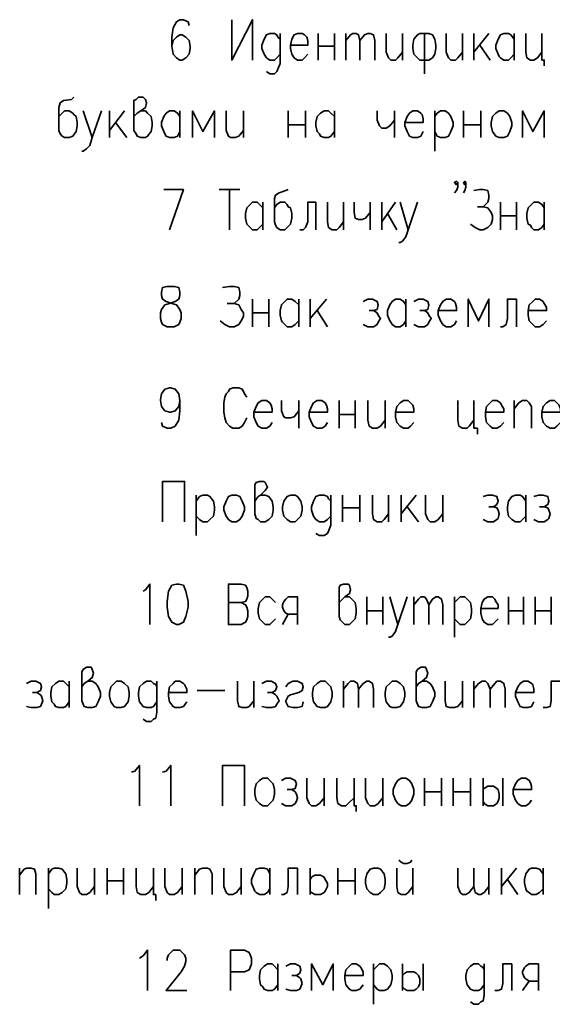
# Model space of a CAD drawing. Extents: x -832 to 0, y 8 to 595.
# Tile 6 of 20: x -187 to -148, y 162 to 234. Entities that reach past the tile are written whole.
import ezdxf

# ---------------------------------------------------------------- set-up
doc = ezdxf.new("R2010")
doc.units = 0
doc.layers.get('0').update_dxf_attribs({"lineweight": 25})

msp = doc.modelspace()

# ---------------------------------------------------------------- linework, layer by layer
at = {"color": 7, "lineweight": 35, "flags": 128}
for points in [[(-174.583, 233.511), (-174.667, 233.765), (-175.006, 233.934), (-175.26, 233.934), (-175.514, 233.765), (-175.768, 233.341), (-175.853, 232.664), (-175.853, 231.987), (-175.768, 231.394), (-175.514, 231.14), (-175.26, 230.971), (-175.091, 230.971), (-174.837, 231.14), (-174.583, 231.394), (-174.498, 231.817), (-174.498, 231.987), (-174.583, 232.41), (-174.837, 232.664), (-175.091, 232.833), (-175.26, 232.833), (-175.514, 232.664), (-175.768, 232.41), (-175.853, 231.987)], [(-171.45, 233.934), (-171.45, 230.971), (-169.926, 233.934), (-169.926, 230.971)], [(-167.894, 232.495), (-168.063, 232.664), (-168.148, 232.833), (-168.317, 232.918), (-168.656, 232.918), (-168.91, 232.833), (-169.079, 232.495), (-169.249, 232.071), (-169.249, 231.817), (-169.079, 231.394), (-168.91, 231.14), (-168.656, 230.971), (-168.317, 230.971), (-168.148, 231.14), (-167.894, 231.394)], [(-167.894, 232.918), (-167.894, 230.717), (-168.063, 230.293), (-168.148, 230.124), (-168.317, 229.955), (-168.656, 229.955), (-168.91, 230.124)], [(-167.132, 232.071), (-165.862, 232.071), (-165.862, 232.41), (-165.947, 232.664), (-166.116, 232.833), (-166.285, 232.918), (-166.624, 232.918), (-166.878, 232.833), (-167.047, 232.495), (-167.132, 232.071), (-167.132, 231.817), (-167.047, 231.394), (-166.878, 231.14), (-166.624, 230.971), (-166.285, 230.971), (-166.116, 231.14), (-165.862, 231.394)], [(-165.1, 232.918), (-165.1, 230.971)], [(-163.915, 232.918), (-163.915, 230.971)], [(-163.068, 232.918), (-163.068, 230.971)], [(-163.068, 232.41), (-162.729, 232.833), (-162.56, 232.918), (-162.306, 232.918), (-162.137, 232.833), (-162.052, 232.41), (-162.052, 230.971)], [(-162.052, 232.41), (-161.713, 232.833), (-161.459, 232.918), (-161.29, 232.918), (-161.036, 232.833), (-160.951, 232.41), (-160.951, 230.971)], [(-160.105, 232.918), (-160.105, 231.563), (-159.935, 231.14), (-159.766, 230.971), (-159.427, 230.971), (-159.258, 231.14), (-158.919, 231.563)], [(-158.919, 232.918), (-158.919, 230.971)], [(-156.972, 232.918), (-157.649, 232.918), (-157.819, 232.833), (-158.073, 232.495), (-158.157, 232.071), (-158.157, 231.817), (-158.073, 231.394), (-157.819, 231.14), (-157.649, 230.971), (-156.972, 230.971), (-156.718, 231.14), (-156.549, 231.394), (-156.464, 231.817), (-156.464, 232.071), (-156.549, 232.495), (-156.718, 232.833), (-156.972, 232.918)], [(-157.311, 232.918), (-157.311, 229.955)], [(-155.702, 232.918), (-155.702, 231.563), (-155.533, 231.14), (-155.363, 230.971), (-155.025, 230.971), (-154.855, 231.14), (-154.517, 231.563)], [(-154.517, 232.918), (-154.517, 230.971)], [(-153.67, 232.918), (-153.67, 230.971)], [(-152.569, 232.918), (-153.67, 231.563)], [(-150.707, 231.394), (-150.961, 231.14), (-151.13, 230.971), (-151.469, 230.971), (-151.723, 231.14), (-151.807, 231.225), (-151.892, 231.394), (-152.061, 231.817), (-152.061, 232.071), (-151.892, 232.495), (-151.723, 232.833), (-151.469, 232.918), (-151.13, 232.918), (-150.961, 232.833), (-150.707, 232.495)], [(-150.707, 232.918), (-150.707, 230.971)], [(-149.86, 232.918), (-149.86, 231.563), (-149.775, 231.14), (-149.521, 230.971), (-149.267, 230.971), (-149.013, 231.14), (-148.675, 231.563)], [(-148.675, 232.918), (-148.675, 230.971), (-148.505, 230.971), (-148.505, 230.547)], [(-165.1, 231.987), (-163.915, 231.987)], [(-153.247, 232.071), (-152.485, 230.971)], [(-183.049, 228.261), (-183.219, 228.092), (-183.811, 228.007), (-184.065, 227.838), (-184.15, 227.499), (-184.15, 225.806), (-184.065, 225.552), (-183.896, 225.383), (-183.727, 225.298), (-183.388, 225.298), (-183.134, 225.383), (-182.88, 225.721), (-182.795, 226.145), (-182.795, 226.399), (-182.88, 226.822), (-183.049, 226.991), (-183.134, 227.076), (-183.388, 227.245), (-183.727, 227.245), (-183.896, 227.076), (-184.15, 226.822)], [(-178.647, 226.822), (-178.393, 227.076), (-178.139, 227.245), (-177.8, 227.499), (-177.715, 227.838), (-177.8, 228.092), (-177.969, 228.261), (-178.308, 228.261), (-178.477, 228.092), (-178.647, 228.007), (-178.647, 225.806), (-178.477, 225.552), (-178.393, 225.383), (-178.139, 225.298), (-177.8, 225.298), (-177.631, 225.383), (-177.377, 225.721), (-177.292, 226.145), (-177.292, 226.399), (-177.377, 226.822), (-177.631, 227.076), (-177.8, 227.245), (-178.139, 227.245)], [(-182.372, 227.245), (-181.695, 225.298), (-181.017, 227.245)], [(-180.425, 227.245), (-180.425, 225.298)], [(-179.324, 227.245), (-180.425, 225.806)], [(-175.26, 225.721), (-175.429, 225.383), (-175.683, 225.298), (-176.022, 225.298), (-176.276, 225.383), (-176.361, 225.552), (-176.445, 225.721), (-176.615, 226.145), (-176.615, 226.399), (-176.445, 226.822), (-176.276, 227.076), (-176.022, 227.245), (-175.683, 227.245), (-175.429, 227.076), (-175.26, 226.822)], [(-175.26, 227.245), (-175.26, 225.298)], [(-172.72, 225.298), (-172.72, 227.245), (-173.567, 225.721), (-174.329, 227.245), (-174.329, 225.298)], [(-171.873, 227.245), (-171.873, 225.806), (-171.704, 225.383), (-171.535, 225.298), (-171.196, 225.298), (-170.942, 225.383), (-170.603, 225.806)], [(-170.603, 227.245), (-170.603, 225.298)], [(-167.301, 227.245), (-167.301, 225.298)], [(-166.031, 227.245), (-166.031, 225.298)], [(-163.915, 225.721), (-164.169, 225.383), (-164.338, 225.298), (-164.677, 225.298), (-164.931, 225.383), (-165.015, 225.552), (-165.185, 225.721), (-165.269, 226.145), (-165.269, 226.399), (-165.185, 226.822), (-164.931, 227.076), (-164.677, 227.245), (-164.338, 227.245), (-164.169, 227.076), (-163.915, 226.822)], [(-163.915, 227.245), (-163.915, 225.298)], [(-160.782, 227.245), (-160.782, 226.568), (-160.613, 226.145), (-160.443, 225.975), (-160.105, 225.975), (-159.851, 226.145), (-159.512, 226.568)], [(-159.512, 227.245), (-159.512, 225.298)], [(-158.75, 226.399), (-157.395, 226.399), (-157.395, 226.653), (-157.48, 226.991), (-157.565, 227.076), (-157.819, 227.245), (-158.157, 227.245), (-158.411, 227.076), (-158.581, 226.822), (-158.75, 226.399), (-158.75, 226.145), (-158.581, 225.721), (-158.411, 225.383), (-158.157, 225.298), (-157.819, 225.298), (-157.565, 225.383), (-157.395, 225.721)], [(-156.549, 227.245), (-156.549, 224.282)], [(-156.549, 226.822), (-156.379, 227.076), (-156.125, 227.245), (-155.787, 227.245), (-155.533, 227.076), (-155.363, 226.822), (-155.194, 226.399), (-155.194, 226.145), (-155.363, 225.721), (-155.533, 225.383), (-155.787, 225.298), (-156.125, 225.298), (-156.379, 225.383), (-156.549, 225.721)], [(-154.432, 227.245), (-154.432, 225.298)], [(-153.162, 227.245), (-153.162, 225.298)], [(-151.807, 227.245), (-151.469, 227.245), (-151.215, 227.076), (-151.045, 226.822), (-150.876, 226.399), (-150.876, 226.145), (-151.045, 225.721), (-151.215, 225.383), (-151.469, 225.298), (-151.807, 225.298), (-152.061, 225.383), (-152.315, 225.721), (-152.4, 226.145), (-152.4, 226.399), (-152.315, 226.822), (-152.061, 227.076), (-151.807, 227.245)], [(-148.505, 225.298), (-148.505, 227.245), (-149.352, 225.721), (-150.114, 227.245), (-150.114, 225.298)], [(-180.001, 226.399), (-179.155, 225.298)], [(-167.301, 226.229), (-166.031, 226.229)], [(-154.432, 226.229), (-153.162, 226.229)], [(-181.695, 225.298), (-181.864, 224.705), (-182.118, 224.451), (-182.372, 224.282), (-182.457, 224.282)], [(-154.855, 221.996), (-154.94, 221.827), (-155.109, 221.996), (-154.94, 222.081), (-154.855, 221.996), (-154.855, 221.657), (-154.94, 221.403), (-155.109, 221.234)], [(-154.263, 221.996), (-154.347, 221.827), (-154.432, 221.996), (-154.347, 222.081), (-154.263, 221.996), (-154.263, 221.657), (-154.347, 221.403), (-154.432, 221.234)], [(-176.022, 218.525), (-175.006, 221.488), (-176.445, 221.488)], [(-172.381, 221.488), (-170.857, 221.488)], [(-171.619, 221.488), (-171.619, 218.525)], [(-167.301, 221.488), (-167.471, 221.403), (-167.979, 221.234), (-168.233, 221.065), (-168.317, 220.811), (-168.317, 219.117), (-168.233, 218.863), (-168.148, 218.694), (-167.894, 218.525), (-167.555, 218.525), (-167.386, 218.694), (-167.132, 218.948), (-167.047, 219.371), (-167.047, 219.71), (-167.132, 220.133), (-167.301, 220.218), (-167.386, 220.387), (-167.555, 220.557), (-167.894, 220.557), (-168.148, 220.387), (-168.317, 220.133)], [(-153.67, 221.403), (-153.247, 221.488), (-152.993, 221.488), (-152.654, 221.403), (-152.569, 221.065), (-152.569, 220.811), (-152.654, 220.557), (-152.993, 220.218), (-152.654, 220.133), (-152.4, 219.795), (-152.315, 219.541), (-152.315, 219.287), (-152.4, 218.948), (-152.654, 218.694), (-152.993, 218.525), (-153.247, 218.525), (-153.585, 218.694), (-153.924, 218.948)], [(-169.164, 218.948), (-169.418, 218.694), (-169.587, 218.525), (-169.926, 218.525), (-170.095, 218.694), (-170.265, 218.863), (-170.349, 218.948), (-170.434, 219.371), (-170.434, 219.71), (-170.349, 220.133), (-170.095, 220.387), (-169.926, 220.557), (-169.587, 220.557), (-169.418, 220.387), (-169.164, 220.133)], [(-169.164, 220.557), (-169.164, 218.525)], [(-165.269, 220.557), (-165.862, 220.557), (-165.862, 219.117), (-166.031, 218.694), (-166.201, 218.525), (-166.455, 218.525)], [(-165.269, 220.557), (-165.269, 218.525)], [(-164.423, 220.557), (-164.423, 219.117), (-164.338, 218.694), (-164.084, 218.525), (-163.745, 218.525), (-163.576, 218.694), (-163.237, 219.117)], [(-163.237, 220.557), (-163.237, 218.525)], [(-162.475, 220.557), (-162.475, 219.795), (-162.391, 219.371), (-162.137, 219.287), (-161.883, 219.287), (-161.629, 219.371), (-161.29, 219.795)], [(-161.29, 220.557), (-161.29, 218.525)], [(-160.443, 220.557), (-160.443, 218.525)], [(-159.427, 220.557), (-160.443, 219.117)], [(-159.089, 220.557), (-158.496, 218.525), (-157.819, 220.557)], [(-151.723, 220.557), (-151.723, 218.525)], [(-150.537, 220.557), (-150.537, 218.525)], [(-148.505, 218.948), (-148.675, 218.694), (-148.929, 218.525), (-149.267, 218.525), (-149.437, 218.694), (-149.521, 218.863), (-149.691, 218.948), (-149.775, 219.371), (-149.775, 219.71), (-149.691, 220.133), (-149.437, 220.387), (-149.267, 220.557), (-148.929, 220.557), (-148.675, 220.387), (-148.505, 220.133)], [(-148.505, 220.557), (-148.505, 218.525)], [(-160.02, 219.71), (-159.343, 218.525)], [(-152.993, 220.218), (-153.416, 220.218)], [(-151.723, 219.541), (-150.537, 219.541)], [(-158.496, 218.525), (-158.665, 218.017), (-158.919, 217.678), (-159.089, 217.593), (-159.173, 217.593)], [(-176.191, 214.376), (-176.53, 214.291), (-176.615, 213.953), (-176.615, 213.699), (-176.53, 213.445), (-176.276, 213.275), (-175.853, 213.106), (-175.514, 213.021), (-175.26, 212.683), (-175.175, 212.429), (-175.175, 212.005), (-175.26, 211.751), (-175.345, 211.582), (-175.683, 211.413), (-176.191, 211.413), (-176.53, 211.582), (-176.615, 211.751), (-176.699, 212.005), (-176.699, 212.429), (-176.615, 212.683), (-176.361, 213.021), (-176.022, 213.106), (-175.599, 213.275), (-175.345, 213.445), (-175.26, 213.699), (-175.26, 213.953), (-175.345, 214.291), (-175.683, 214.376), (-176.191, 214.376)], [(-172.127, 214.291), (-171.619, 214.376), (-171.281, 214.376), (-170.942, 214.291), (-170.857, 213.953), (-170.857, 213.699), (-170.942, 213.445), (-171.281, 213.106), (-170.942, 213.021), (-170.773, 212.683), (-170.603, 212.429), (-170.603, 212.175), (-170.773, 211.836), (-170.942, 211.582), (-171.281, 211.413), (-171.619, 211.413), (-171.958, 211.582), (-172.297, 211.836)], [(-171.281, 213.106), (-171.789, 213.106)], [(-169.926, 213.445), (-169.926, 211.413)], [(-168.741, 213.445), (-168.741, 211.413)], [(-166.539, 211.836), (-166.793, 211.582), (-167.047, 211.413), (-167.386, 211.413), (-167.555, 211.582), (-167.725, 211.751), (-167.809, 211.836), (-167.894, 212.259), (-167.894, 212.598), (-167.809, 213.021), (-167.555, 213.275), (-167.386, 213.445), (-167.047, 213.445), (-166.793, 213.275), (-166.539, 213.021)], [(-166.539, 213.445), (-166.539, 211.413)], [(-165.693, 213.445), (-165.693, 211.413)], [(-164.507, 213.445), (-165.693, 212.005)], [(-161.798, 213.275), (-161.459, 213.445), (-161.121, 213.445), (-160.782, 213.275), (-160.697, 213.021), (-160.782, 212.683), (-161.036, 212.598), (-161.375, 212.598)], [(-158.665, 211.836), (-158.835, 211.582), (-159.089, 211.413), (-159.427, 211.413), (-159.681, 211.582), (-159.766, 211.751), (-159.851, 211.836), (-160.02, 212.259), (-160.02, 212.598), (-159.851, 213.021), (-159.681, 213.275), (-159.427, 213.445), (-159.089, 213.445), (-158.835, 213.275), (-158.665, 213.021)], [(-158.665, 213.445), (-158.665, 211.413)], [(-158.073, 213.275), (-157.734, 213.445), (-157.395, 213.445), (-157.057, 213.275), (-156.972, 213.021), (-157.057, 212.683), (-157.311, 212.598), (-157.649, 212.598)], [(-156.295, 212.598), (-154.94, 212.598), (-154.94, 212.852), (-155.025, 213.106), (-155.109, 213.275), (-155.363, 213.445), (-155.702, 213.445), (-155.956, 213.275), (-156.125, 213.021), (-156.295, 212.598), (-156.295, 212.259), (-156.125, 211.836), (-155.956, 211.582), (-155.702, 211.413), (-155.363, 211.413), (-155.109, 211.582), (-154.94, 211.836)], [(-152.569, 211.413), (-152.569, 213.445), (-153.331, 211.836), (-154.093, 213.445), (-154.093, 211.413)], [(-150.537, 213.445), (-151.215, 213.445), (-151.215, 212.005), (-151.299, 211.582), (-151.553, 211.413), (-151.723, 211.413)], [(-150.537, 213.445), (-150.537, 211.413)], [(-149.691, 212.598), (-148.336, 212.598), (-148.336, 212.852), (-148.505, 213.106), (-148.59, 213.275), (-148.844, 213.445), (-149.183, 213.445), (-149.352, 213.275), (-149.606, 213.021), (-149.691, 212.598), (-149.691, 212.259), (-149.606, 211.836), (-149.352, 211.582), (-149.183, 211.413), (-148.844, 211.413), (-148.59, 211.582), (-148.336, 211.836)], [(-169.926, 212.429), (-168.741, 212.429)], [(-165.185, 212.598), (-164.423, 211.413)], [(-161.036, 212.598), (-160.782, 212.429), (-160.697, 212.259), (-160.528, 212.005), (-160.697, 211.751), (-160.782, 211.582), (-161.036, 211.413), (-161.459, 211.413), (-161.798, 211.582)], [(-157.311, 212.598), (-157.057, 212.429), (-156.972, 212.259), (-156.803, 212.005), (-156.972, 211.751), (-157.057, 211.582), (-157.311, 211.413), (-157.734, 211.413), (-158.073, 211.582)], [(-175.26, 205.994), (-175.345, 205.571), (-175.599, 205.232), (-175.937, 205.147), (-176.022, 205.147), (-176.361, 205.232), (-176.615, 205.571), (-176.699, 205.994), (-176.699, 206.079), (-176.615, 206.502), (-176.361, 206.841), (-176.022, 206.925), (-175.937, 206.925), (-175.599, 206.841), (-175.345, 206.502), (-175.26, 205.994), (-175.26, 205.232), (-175.345, 204.555), (-175.599, 204.131), (-175.937, 203.962), (-176.191, 203.962), (-176.53, 204.131), (-176.615, 204.385)], [(-170.349, 206.248), (-170.519, 206.502), (-170.603, 206.671), (-170.688, 206.841), (-170.942, 206.925), (-171.365, 206.925), (-171.619, 206.841), (-171.704, 206.671), (-171.873, 206.502), (-171.958, 206.248), (-172.043, 205.825), (-172.043, 205.147), (-171.958, 204.724), (-171.873, 204.385), (-171.619, 204.131), (-171.365, 203.962), (-170.942, 203.962), (-170.688, 204.131), (-170.519, 204.385), (-170.349, 204.724)], [(-169.841, 205.147), (-168.487, 205.147), (-168.487, 205.401), (-168.571, 205.655), (-168.656, 205.825), (-168.91, 205.994), (-169.249, 205.994), (-169.503, 205.825), (-169.672, 205.571), (-169.841, 205.147), (-169.841, 204.809), (-169.672, 204.385), (-169.503, 204.131), (-169.249, 203.962), (-168.91, 203.962), (-168.656, 204.131), (-168.487, 204.385)], [(-167.809, 205.994), (-167.809, 205.232), (-167.64, 204.809), (-167.471, 204.724), (-167.132, 204.724), (-166.878, 204.809), (-166.539, 205.232)], [(-166.539, 205.994), (-166.539, 203.962)], [(-165.777, 205.147), (-164.423, 205.147), (-164.423, 205.401), (-164.507, 205.655), (-164.592, 205.825), (-164.846, 205.994), (-165.185, 205.994), (-165.439, 205.825), (-165.608, 205.571), (-165.777, 205.147), (-165.777, 204.809), (-165.608, 204.385), (-165.439, 204.131), (-165.185, 203.962), (-164.846, 203.962), (-164.592, 204.131), (-164.423, 204.385)], [(-163.576, 205.994), (-163.576, 203.962)], [(-162.391, 205.994), (-162.391, 203.962)], [(-161.459, 205.994), (-161.459, 204.555), (-161.375, 204.131), (-161.121, 203.962), (-160.782, 203.962), (-160.528, 204.131), (-160.189, 204.555)], [(-160.189, 205.994), (-160.189, 203.962)], [(-159.427, 205.147), (-158.073, 205.147), (-158.073, 205.401), (-158.157, 205.655), (-158.327, 205.825), (-158.496, 205.994), (-158.835, 205.994), (-159.089, 205.825), (-159.343, 205.571), (-159.427, 205.147), (-159.427, 204.809), (-159.343, 204.385), (-159.089, 204.131), (-158.835, 203.962), (-158.496, 203.962), (-158.327, 204.131), (-158.073, 204.385)], [(-154.855, 205.994), (-154.855, 204.555), (-154.771, 204.131), (-154.517, 203.962), (-154.178, 203.962), (-154.009, 204.131), (-153.67, 204.555)], [(-153.67, 205.994), (-153.67, 203.962), (-153.416, 203.962), (-153.416, 203.539)], [(-152.823, 205.147), (-151.469, 205.147), (-151.469, 205.401), (-151.638, 205.655), (-151.723, 205.825), (-151.977, 205.994), (-152.315, 205.994), (-152.485, 205.825), (-152.739, 205.571), (-152.823, 205.147), (-152.823, 204.809), (-152.739, 204.385), (-152.485, 204.131), (-152.315, 203.962), (-151.977, 203.962), (-151.723, 204.131), (-151.469, 204.385)], [(-150.707, 205.994), (-150.707, 203.962)], [(-150.707, 205.401), (-150.368, 205.825), (-150.114, 205.994), (-149.775, 205.994), (-149.606, 205.825), (-149.437, 205.571), (-149.437, 203.962)], [(-148.675, 205.147), (-147.32, 205.147), (-147.32, 205.401), (-147.405, 205.655), (-147.574, 205.825), (-147.743, 205.994), (-148.082, 205.994), (-148.336, 205.825), (-148.59, 205.571), (-148.675, 205.147), (-148.675, 204.809), (-148.59, 204.385), (-148.336, 204.131), (-148.082, 203.962), (-147.743, 203.962), (-147.574, 204.131), (-147.32, 204.385)], [(-163.576, 204.978), (-162.391, 204.978)], [(-176.53, 197.104), (-176.53, 200.067), (-174.921, 200.067), (-174.921, 197.104)], [(-169.757, 198.628), (-169.503, 198.967), (-169.333, 199.051), (-168.995, 199.39), (-168.825, 199.644), (-168.995, 199.983), (-169.079, 200.067), (-169.418, 200.067), (-169.672, 199.983), (-169.757, 199.813), (-169.757, 197.697), (-169.672, 197.358), (-169.503, 197.273), (-169.333, 197.104), (-168.995, 197.104), (-168.741, 197.273), (-168.487, 197.527), (-168.402, 197.951), (-168.402, 198.205), (-168.487, 198.628), (-168.741, 198.967), (-168.995, 199.051), (-169.333, 199.051)], [(-174.075, 199.051), (-174.075, 196.088)], [(-174.075, 198.628), (-173.821, 198.967), (-173.567, 199.051), (-173.228, 199.051), (-173.059, 198.967), (-172.805, 198.628), (-172.72, 198.205), (-172.72, 197.951), (-172.805, 197.527), (-173.059, 197.273), (-173.228, 197.104), (-173.567, 197.104), (-173.821, 197.273), (-174.075, 197.527)], [(-171.45, 199.051), (-171.111, 199.051), (-170.857, 198.967), (-170.688, 198.628), (-170.519, 198.205), (-170.519, 197.951), (-170.688, 197.527), (-170.857, 197.273), (-171.111, 197.104), (-171.45, 197.104), (-171.704, 197.273), (-171.873, 197.527), (-172.043, 197.951), (-172.043, 198.205), (-171.873, 198.628), (-171.704, 198.967), (-171.45, 199.051)], [(-167.132, 199.051), (-166.793, 199.051), (-166.624, 198.967), (-166.37, 198.628), (-166.285, 198.205), (-166.285, 197.951), (-166.37, 197.527), (-166.624, 197.273), (-166.793, 197.104), (-167.132, 197.104), (-167.386, 197.273), (-167.64, 197.527), (-167.725, 197.951), (-167.725, 198.205), (-167.64, 198.628), (-167.386, 198.967), (-167.132, 199.051)], [(-164.169, 198.628), (-164.338, 198.797), (-164.423, 198.967), (-164.677, 199.051), (-165.015, 199.051), (-165.269, 198.967), (-165.439, 198.628), (-165.608, 198.205), (-165.608, 197.951), (-165.439, 197.527), (-165.269, 197.273), (-165.015, 197.104), (-164.677, 197.104), (-164.423, 197.273), (-164.169, 197.527)], [(-164.169, 199.051), (-164.169, 196.85), (-164.338, 196.427), (-164.423, 196.257), (-164.677, 196.088), (-165.015, 196.088), (-165.269, 196.257)], [(-163.322, 199.051), (-163.322, 197.104)], [(-162.052, 199.051), (-162.052, 197.104)], [(-161.121, 199.051), (-161.121, 197.697), (-161.036, 197.273), (-160.782, 197.104), (-160.443, 197.104), (-160.274, 197.273), (-159.935, 197.697)], [(-159.935, 199.051), (-159.935, 197.104)], [(-159.004, 199.051), (-159.004, 197.104)], [(-157.903, 199.051), (-159.004, 197.697)], [(-157.226, 199.051), (-157.226, 197.697), (-157.057, 197.273), (-156.887, 197.104), (-156.549, 197.104), (-156.295, 197.273), (-155.956, 197.697)], [(-155.956, 199.051), (-155.956, 197.104)], [(-152.993, 198.967), (-152.654, 199.051), (-152.315, 199.051), (-151.977, 198.967), (-151.892, 198.628), (-151.977, 198.374), (-152.231, 198.205), (-152.569, 198.205)], [(-149.86, 197.527), (-150.114, 197.273), (-150.283, 197.104), (-150.622, 197.104), (-150.876, 197.273), (-150.961, 197.358), (-151.13, 197.527), (-151.215, 197.951), (-151.215, 198.205), (-151.13, 198.628), (-150.876, 198.967), (-150.622, 199.051), (-150.283, 199.051), (-150.114, 198.967), (-149.86, 198.628)], [(-149.86, 199.051), (-149.86, 197.104)], [(-149.267, 198.967), (-148.929, 199.051), (-148.59, 199.051), (-148.251, 198.967), (-148.167, 198.628), (-148.251, 198.374), (-148.505, 198.205), (-148.844, 198.205)], [(-163.322, 198.12), (-162.052, 198.12)], [(-158.581, 198.205), (-157.734, 197.104)], [(-152.231, 198.205), (-151.977, 198.12), (-151.892, 197.951), (-151.807, 197.697), (-151.892, 197.358), (-151.977, 197.273), (-152.231, 197.104), (-152.654, 197.104), (-152.993, 197.273)], [(-148.505, 198.205), (-148.251, 198.12), (-148.167, 197.951), (-148.082, 197.697), (-148.167, 197.358), (-148.251, 197.273), (-148.505, 197.104), (-148.929, 197.104), (-149.267, 197.273)], [(-177.969, 192.024), (-177.8, 192.109), (-177.461, 192.532), (-177.461, 189.569)], [(-175.514, 192.532), (-175.853, 192.447), (-176.107, 192.024), (-176.191, 191.262), (-176.191, 190.839), (-176.107, 190.161), (-175.853, 189.738), (-175.514, 189.569), (-175.345, 189.569), (-175.006, 189.738), (-174.837, 190.161), (-174.667, 190.839), (-174.667, 191.262), (-174.837, 192.024), (-175.006, 192.447), (-175.345, 192.532), (-175.514, 192.532)], [(-170.773, 192.532), (-171.704, 192.532), (-171.704, 189.569), (-170.773, 189.569), (-170.434, 189.738), (-170.349, 189.907), (-170.265, 190.161), (-170.265, 190.585), (-170.349, 190.839), (-170.434, 191.008), (-170.773, 191.177), (-171.704, 191.177)], [(-170.773, 192.532), (-170.434, 192.447), (-170.349, 192.278), (-170.265, 192.024), (-170.265, 191.685), (-170.349, 191.431), (-170.434, 191.262), (-170.773, 191.177)], [(-163.576, 191.177), (-163.322, 191.431), (-163.153, 191.601), (-162.814, 191.855), (-162.729, 192.109), (-162.814, 192.447), (-162.899, 192.532), (-163.237, 192.532), (-163.491, 192.447), (-163.576, 192.278), (-163.576, 190.161), (-163.491, 189.907), (-163.322, 189.738), (-163.153, 189.569), (-162.814, 189.569), (-162.645, 189.738), (-162.391, 189.992), (-162.306, 190.415), (-162.306, 190.754), (-162.391, 191.177), (-162.645, 191.431), (-162.814, 191.601), (-163.153, 191.601)], [(-168.233, 191.177), (-168.487, 191.431), (-168.656, 191.601), (-168.995, 191.601), (-169.164, 191.431), (-169.418, 191.177), (-169.503, 190.754), (-169.503, 190.415), (-169.418, 189.992), (-169.164, 189.738), (-168.995, 189.569), (-168.656, 189.569), (-168.487, 189.738), (-168.233, 189.992)], [(-166.624, 189.569), (-166.624, 191.601), (-167.301, 191.601), (-167.471, 191.431), (-167.64, 191.262), (-167.725, 191.008), (-167.725, 190.839), (-167.64, 190.585), (-167.471, 190.415), (-167.301, 190.331), (-166.624, 190.331)], [(-161.544, 191.601), (-161.544, 189.569)], [(-160.359, 191.601), (-160.359, 189.569)], [(-159.851, 191.601), (-159.258, 189.569), (-158.581, 191.601)], [(-158.073, 191.601), (-158.073, 189.569)], [(-158.073, 191.008), (-157.734, 191.431), (-157.565, 191.601), (-157.311, 191.601), (-157.141, 191.431), (-156.972, 191.008), (-156.972, 189.569)], [(-156.972, 191.008), (-156.718, 191.431), (-156.464, 191.601), (-156.295, 191.601), (-156.041, 191.431), (-155.956, 191.008), (-155.956, 189.569)], [(-155.109, 191.601), (-155.109, 188.637)], [(-155.109, 191.177), (-154.855, 191.431), (-154.686, 191.601), (-154.347, 191.601), (-154.178, 191.431), (-153.924, 191.177), (-153.839, 190.754), (-153.839, 190.415), (-153.924, 189.992), (-154.178, 189.738), (-154.347, 189.569), (-154.686, 189.569), (-154.855, 189.738), (-155.109, 189.992)], [(-153.162, 190.754), (-151.892, 190.754), (-151.892, 191.008), (-152.061, 191.262), (-152.146, 191.431), (-152.315, 191.601), (-152.654, 191.601), (-152.908, 191.431), (-153.077, 191.177), (-153.162, 190.754), (-153.162, 190.415), (-153.077, 189.992), (-152.908, 189.738), (-152.654, 189.569), (-152.315, 189.569), (-152.146, 189.738), (-151.892, 189.992)], [(-151.13, 191.601), (-151.13, 189.569)], [(-150.029, 191.601), (-150.029, 189.569)], [(-149.183, 191.601), (-149.183, 189.569)], [(-147.997, 191.601), (-147.997, 189.569)], [(-167.725, 189.569), (-167.301, 190.331)], [(-161.544, 190.585), (-160.359, 190.585)], [(-151.13, 190.585), (-150.029, 190.585)], [(-149.183, 190.585), (-147.997, 190.585)], [(-159.258, 189.569), (-159.427, 189.061), (-159.681, 188.722), (-159.851, 188.637), (-159.935, 188.637)], [(-182.457, 184.997), (-182.287, 185.251), (-182.033, 185.42), (-181.695, 185.674), (-181.61, 186.013), (-181.695, 186.267), (-181.779, 186.436), (-182.118, 186.436), (-182.372, 186.267), (-182.457, 186.097), (-182.457, 183.981), (-182.372, 183.727), (-182.287, 183.557), (-182.033, 183.473), (-181.695, 183.473), (-181.441, 183.557), (-181.271, 183.896), (-181.102, 184.319), (-181.102, 184.573), (-181.271, 184.997), (-181.441, 185.251), (-181.695, 185.42), (-182.033, 185.42)], [(-157.903, 184.997), (-157.734, 185.251), (-157.48, 185.42), (-157.141, 185.674), (-157.057, 186.013), (-157.141, 186.267), (-157.226, 186.436), (-157.565, 186.436), (-157.819, 186.267), (-157.903, 186.097), (-157.903, 183.981), (-157.819, 183.727), (-157.734, 183.557), (-157.48, 183.473), (-157.141, 183.473), (-156.887, 183.557), (-156.718, 183.896), (-156.549, 184.319), (-156.549, 184.573), (-156.718, 184.997), (-156.887, 185.251), (-157.141, 185.42), (-157.48, 185.42)], [(-186.521, 185.251), (-186.182, 185.42), (-185.843, 185.42), (-185.505, 185.251), (-185.42, 184.997), (-185.505, 184.743), (-185.759, 184.573), (-186.097, 184.573)], [(-183.388, 183.896), (-183.642, 183.557), (-183.811, 183.473), (-184.15, 183.473), (-184.404, 183.557), (-184.489, 183.727), (-184.658, 183.896), (-184.743, 184.319), (-184.743, 184.573), (-184.658, 184.997), (-184.404, 185.251), (-184.15, 185.42), (-183.811, 185.42), (-183.642, 185.251), (-183.388, 184.997)], [(-183.388, 185.42), (-183.388, 183.473)], [(-179.917, 185.42), (-179.578, 185.42), (-179.324, 185.251), (-179.07, 184.997), (-178.985, 184.573), (-178.985, 184.319), (-179.07, 183.896), (-179.324, 183.557), (-179.578, 183.473), (-179.917, 183.473), (-180.086, 183.557), (-180.34, 183.896), (-180.425, 184.319), (-180.425, 184.573), (-180.34, 184.997), (-180.086, 185.251), (-179.917, 185.42)], [(-176.953, 184.997), (-177.038, 185.166), (-177.207, 185.251), (-177.377, 185.42), (-177.715, 185.42), (-177.969, 185.251), (-178.223, 184.997), (-178.308, 184.573), (-178.308, 184.319), (-178.223, 183.896), (-177.969, 183.557), (-177.715, 183.473), (-177.377, 183.473), (-177.207, 183.557), (-176.953, 183.896)], [(-176.953, 185.42), (-176.953, 183.134), (-177.038, 182.711), (-177.207, 182.626), (-177.377, 182.457), (-177.715, 182.457), (-177.969, 182.626)], [(-176.107, 184.573), (-174.752, 184.573), (-174.752, 184.827), (-174.921, 185.166), (-175.006, 185.251), (-175.26, 185.42), (-175.599, 185.42), (-175.768, 185.251), (-176.022, 184.997), (-176.107, 184.573), (-176.107, 184.319), (-176.022, 183.896), (-175.768, 183.557), (-175.599, 183.473), (-175.26, 183.473), (-175.006, 183.557), (-174.752, 183.896)], [(-171.027, 185.42), (-171.027, 183.981), (-170.942, 183.557), (-170.688, 183.473), (-170.349, 183.473), (-170.18, 183.557), (-169.841, 183.981)], [(-169.841, 185.42), (-169.841, 183.473)], [(-169.249, 185.251), (-168.91, 185.42), (-168.571, 185.42), (-168.233, 185.251), (-168.148, 184.997), (-168.233, 184.743), (-168.487, 184.573), (-168.825, 184.573)], [(-167.471, 184.997), (-167.301, 185.251), (-166.963, 185.42), (-166.624, 185.42), (-166.285, 185.251), (-166.201, 184.997), (-166.285, 184.743), (-166.539, 184.573), (-167.132, 184.404), (-167.301, 184.319), (-167.471, 183.981), (-167.471, 183.896), (-167.301, 183.557), (-166.963, 183.473), (-166.624, 183.473), (-166.285, 183.557), (-166.201, 183.896)], [(-164.931, 185.42), (-164.592, 185.42), (-164.423, 185.251), (-164.169, 184.997), (-164.084, 184.573), (-164.084, 184.319), (-164.169, 183.896), (-164.423, 183.557), (-164.592, 183.473), (-164.931, 183.473), (-165.185, 183.557), (-165.439, 183.896), (-165.523, 184.319), (-165.523, 184.573), (-165.439, 184.997), (-165.185, 185.251), (-164.931, 185.42)], [(-163.237, 185.42), (-163.237, 183.473)], [(-163.237, 184.827), (-162.899, 185.251), (-162.729, 185.42), (-162.475, 185.42), (-162.221, 185.251), (-162.137, 184.827), (-162.137, 183.473)], [(-162.137, 184.827), (-161.798, 185.251), (-161.544, 185.42), (-161.375, 185.42), (-161.121, 185.251), (-161.036, 184.827), (-161.036, 183.473)], [(-159.681, 185.42), (-159.343, 185.42), (-159.089, 185.251), (-158.835, 184.997), (-158.75, 184.573), (-158.75, 184.319), (-158.835, 183.896), (-159.089, 183.557), (-159.343, 183.473), (-159.681, 183.473), (-159.851, 183.557), (-160.105, 183.896), (-160.189, 184.319), (-160.189, 184.573), (-160.105, 184.997), (-159.851, 185.251), (-159.681, 185.42)], [(-155.787, 185.42), (-155.787, 183.981), (-155.702, 183.557), (-155.448, 183.473), (-155.109, 183.473), (-154.855, 183.557), (-154.517, 183.981)], [(-154.517, 185.42), (-154.517, 183.473)], [(-153.67, 185.42), (-153.67, 183.473)], [(-153.67, 184.827), (-153.331, 185.251), (-153.077, 185.42), (-152.823, 185.42), (-152.654, 185.251), (-152.485, 184.827), (-152.485, 183.473)], [(-152.485, 184.827), (-152.146, 185.251), (-151.977, 185.42), (-151.723, 185.42), (-151.469, 185.251), (-151.384, 184.827), (-151.384, 183.473)], [(-150.622, 184.573), (-149.267, 184.573), (-149.267, 184.827), (-149.352, 185.166), (-149.437, 185.251), (-149.691, 185.42), (-150.029, 185.42), (-150.283, 185.251), (-150.453, 184.997), (-150.622, 184.573), (-150.622, 184.319), (-150.453, 183.896), (-150.283, 183.557), (-150.029, 183.473), (-149.691, 183.473), (-149.437, 183.557), (-149.267, 183.896)], [(-147.32, 185.42), (-147.997, 185.42), (-147.997, 183.981), (-148.082, 183.557), (-148.336, 183.473), (-148.59, 183.473)], [(-185.759, 184.573), (-185.505, 184.404), (-185.42, 184.319), (-185.335, 183.981), (-185.42, 183.727), (-185.505, 183.557), (-185.759, 183.473), (-186.182, 183.473), (-186.521, 183.557)], [(-173.99, 184.743), (-171.958, 184.743)], [(-168.487, 184.573), (-168.233, 184.404), (-168.148, 184.319), (-167.979, 183.981), (-168.148, 183.727), (-168.233, 183.557), (-168.487, 183.473), (-168.91, 183.473), (-169.249, 183.557)], [(-178.816, 178.731), (-178.562, 178.816), (-178.223, 179.239), (-178.223, 176.276)], [(-176.53, 178.731), (-176.276, 178.816), (-175.937, 179.239), (-175.937, 176.276)], [(-172.127, 176.276), (-172.127, 179.239), (-170.519, 179.239), (-170.519, 176.276)], [(-169.164, 178.308), (-168.825, 178.308), (-168.656, 178.139), (-168.402, 177.885), (-168.317, 177.461), (-168.317, 177.123), (-168.402, 176.699), (-168.656, 176.445), (-168.825, 176.276), (-169.164, 176.276), (-169.418, 176.445), (-169.672, 176.699), (-169.757, 177.123), (-169.757, 177.461), (-169.672, 177.885), (-169.418, 178.139), (-169.164, 178.308)], [(-167.809, 178.139), (-167.471, 178.308), (-167.132, 178.308), (-166.793, 178.139), (-166.709, 177.885), (-166.793, 177.546), (-167.047, 177.461), (-167.386, 177.461)], [(-165.947, 178.308), (-165.947, 176.869), (-165.777, 176.445), (-165.608, 176.276), (-165.269, 176.276), (-165.015, 176.445), (-164.677, 176.869)], [(-164.677, 178.308), (-164.677, 176.276)], [(-163.745, 178.308), (-163.745, 176.869), (-163.661, 176.445), (-163.407, 176.276), (-163.068, 176.276), (-162.899, 176.445), (-162.475, 176.869)], [(-162.475, 178.308), (-162.475, 176.276), (-162.306, 176.276), (-162.306, 175.853)], [(-161.629, 178.308), (-161.629, 176.869), (-161.459, 176.445), (-161.29, 176.276), (-160.951, 176.276), (-160.697, 176.445), (-160.359, 176.869)], [(-160.359, 178.308), (-160.359, 176.276)], [(-159.004, 178.308), (-158.665, 178.308), (-158.411, 178.139), (-158.242, 177.885), (-158.073, 177.461), (-158.073, 177.123), (-158.242, 176.699), (-158.411, 176.445), (-158.665, 176.276), (-159.004, 176.276), (-159.258, 176.445), (-159.427, 176.699), (-159.597, 177.123), (-159.597, 177.461), (-159.427, 177.885), (-159.258, 178.139), (-159.004, 178.308)], [(-157.311, 178.308), (-157.311, 176.276)], [(-156.041, 178.308), (-156.041, 176.276)], [(-155.194, 178.308), (-155.194, 176.276)], [(-153.924, 178.308), (-153.924, 176.276)], [(-152.993, 178.308), (-152.993, 176.276)], [(-152.993, 177.461), (-152.908, 177.546), (-152.654, 177.715), (-152.315, 177.715), (-152.231, 177.715), (-151.977, 177.546), (-151.892, 177.461), (-151.807, 177.123), (-151.807, 176.869), (-151.892, 176.615), (-151.977, 176.445), (-152.231, 176.276), (-152.654, 176.276), (-152.908, 176.445), (-152.993, 176.615)], [(-151.553, 178.308), (-151.553, 176.276)], [(-150.791, 177.461), (-149.437, 177.461), (-149.437, 177.715), (-149.521, 177.969), (-149.606, 178.139), (-149.86, 178.308), (-150.199, 178.308), (-150.453, 178.139), (-150.622, 177.885), (-150.791, 177.461), (-150.791, 177.123), (-150.622, 176.699), (-150.453, 176.445), (-150.199, 176.276), (-149.86, 176.276), (-149.606, 176.445), (-149.437, 176.699)], [(-167.047, 177.461), (-166.793, 177.292), (-166.709, 177.123), (-166.624, 176.869), (-166.709, 176.615), (-166.793, 176.445), (-167.047, 176.276), (-167.471, 176.276), (-167.809, 176.445)], [(-157.311, 177.292), (-156.041, 177.292)], [(-155.194, 177.292), (-153.924, 177.292)], [(-159.173, 172.297), (-159.004, 172.127), (-158.835, 172.043), (-158.581, 172.043), (-158.327, 172.127), (-158.242, 172.297)], [(-187.029, 171.704), (-187.029, 169.757)], [(-187.029, 171.196), (-186.69, 171.619), (-186.521, 171.704), (-186.182, 171.704), (-185.928, 171.619), (-185.843, 171.281), (-185.843, 169.757)], [(-184.912, 171.704), (-184.912, 168.741)], [(-184.912, 171.281), (-184.658, 171.619), (-184.489, 171.704), (-184.15, 171.704), (-183.896, 171.619), (-183.642, 171.281), (-183.557, 170.857), (-183.557, 170.603), (-183.642, 170.18), (-183.896, 169.926), (-184.15, 169.757), (-184.489, 169.757), (-184.658, 169.926), (-184.912, 170.18)], [(-182.795, 171.704), (-182.795, 170.349), (-182.626, 169.926), (-182.457, 169.757), (-182.118, 169.757), (-181.864, 169.926), (-181.525, 170.349)], [(-181.525, 171.704), (-181.525, 169.757)], [(-180.594, 171.704), (-180.594, 169.757)], [(-179.409, 171.704), (-179.409, 169.757)], [(-178.477, 171.704), (-178.477, 170.349), (-178.393, 169.926), (-178.139, 169.757), (-177.8, 169.757), (-177.546, 169.926), (-177.207, 170.349)], [(-177.207, 171.704), (-177.207, 169.757), (-177.038, 169.757), (-177.038, 169.333)], [(-176.361, 171.704), (-176.361, 170.349), (-176.191, 169.926), (-176.022, 169.757), (-175.683, 169.757), (-175.429, 169.926), (-175.091, 170.349)], [(-175.091, 171.704), (-175.091, 169.757)], [(-174.159, 171.704), (-174.159, 169.757)], [(-174.159, 171.196), (-173.821, 171.619), (-173.567, 171.704), (-173.228, 171.704), (-173.059, 171.619), (-172.889, 171.281), (-172.889, 169.757)], [(-172.043, 171.704), (-172.043, 170.349), (-171.873, 169.926), (-171.704, 169.757), (-171.365, 169.757), (-171.111, 169.926), (-170.773, 170.349)], [(-170.773, 171.704), (-170.773, 169.757)], [(-168.656, 170.18), (-168.825, 169.926), (-169.079, 169.757), (-169.418, 169.757), (-169.672, 169.926), (-169.757, 170.011), (-169.841, 170.18), (-170.011, 170.603), (-170.011, 170.857), (-169.841, 171.281), (-169.672, 171.619), (-169.418, 171.704), (-169.079, 171.704), (-168.825, 171.619), (-168.656, 171.281)], [(-168.656, 171.704), (-168.656, 169.757)], [(-166.624, 171.704), (-167.301, 171.704), (-167.301, 170.349), (-167.386, 169.926), (-167.64, 169.757), (-167.809, 169.757)], [(-166.624, 171.704), (-166.624, 169.757)], [(-165.693, 171.704), (-165.693, 169.757)], [(-165.693, 170.857), (-165.608, 171.027), (-165.354, 171.196), (-165.015, 171.196), (-164.931, 171.196), (-164.677, 171.027), (-164.592, 170.857), (-164.423, 170.603), (-164.423, 170.349), (-164.592, 170.011), (-164.677, 169.926), (-164.931, 169.757), (-165.354, 169.757), (-165.608, 169.926), (-165.693, 170.011)], [(-163.661, 171.704), (-163.661, 169.757)], [(-162.391, 171.704), (-162.391, 169.757)], [(-161.036, 171.704), (-160.697, 171.704), (-160.528, 171.619), (-160.274, 171.281), (-160.189, 170.857), (-160.189, 170.603), (-160.274, 170.18), (-160.528, 169.926), (-160.697, 169.757), (-161.036, 169.757), (-161.29, 169.926), (-161.544, 170.18), (-161.629, 170.603), (-161.629, 170.857), (-161.544, 171.281), (-161.29, 171.619), (-161.036, 171.704)], [(-159.343, 171.704), (-159.343, 170.349), (-159.258, 169.926), (-159.004, 169.757), (-158.665, 169.757), (-158.496, 169.926), (-158.157, 170.349)], [(-158.157, 171.704), (-158.157, 169.757)], [(-153.67, 170.349), (-154.009, 169.926), (-154.263, 169.757), (-154.517, 169.757), (-154.686, 169.926), (-154.855, 170.349), (-154.855, 171.704)], [(-152.569, 170.349), (-152.908, 169.926), (-153.162, 169.757), (-153.331, 169.757), (-153.585, 169.926), (-153.67, 170.349), (-153.67, 171.704)], [(-152.569, 169.757), (-152.569, 171.704)], [(-151.638, 171.704), (-151.638, 169.757)], [(-150.537, 171.704), (-151.638, 170.349)], [(-148.59, 170.18), (-148.844, 169.926), (-149.098, 169.757), (-149.437, 169.757), (-149.606, 169.926), (-149.775, 170.011), (-149.86, 170.18), (-149.945, 170.603), (-149.945, 170.857), (-149.86, 171.281), (-149.606, 171.619), (-149.437, 171.704), (-149.098, 171.704), (-148.844, 171.619), (-148.59, 171.281)], [(-148.59, 171.704), (-148.59, 169.757)], [(-180.594, 170.773), (-179.409, 170.773)], [(-163.661, 170.773), (-162.391, 170.773)], [(-151.215, 170.857), (-150.453, 169.757)], [(-178.223, 165.1), (-177.969, 165.269), (-177.631, 165.693), (-177.631, 162.729)], [(-176.191, 164.931), (-176.191, 165.1), (-176.107, 165.354), (-175.937, 165.523), (-175.768, 165.693), (-175.26, 165.693), (-175.091, 165.523), (-174.921, 165.354), (-174.837, 165.1), (-174.837, 164.846), (-174.921, 164.507), (-175.175, 164.084), (-176.276, 162.729), (-174.752, 162.729)], [(-171.535, 162.729), (-171.535, 165.693), (-170.519, 165.693), (-170.18, 165.523), (-170.095, 165.354), (-170.011, 165.1), (-170.011, 164.677), (-170.095, 164.423), (-170.18, 164.253), (-170.519, 164.084), (-171.535, 164.084)], [(-168.063, 163.153), (-168.317, 162.814), (-168.487, 162.729), (-168.825, 162.729), (-169.079, 162.814), (-169.164, 162.983), (-169.333, 163.153), (-169.418, 163.576), (-169.418, 163.83), (-169.333, 164.253), (-169.079, 164.507), (-168.825, 164.677), (-168.487, 164.677), (-168.317, 164.507), (-168.063, 164.253)], [(-168.063, 164.677), (-168.063, 162.729)], [(-167.471, 164.507), (-167.132, 164.677), (-166.793, 164.677), (-166.455, 164.507), (-166.37, 164.253), (-166.455, 163.999), (-166.709, 163.83), (-167.047, 163.83)], [(-163.999, 162.729), (-163.999, 164.677), (-164.761, 163.153), (-165.608, 164.677), (-165.608, 162.729)], [(-163.153, 163.83), (-161.798, 163.83), (-161.798, 164.084), (-161.967, 164.423), (-162.052, 164.507), (-162.306, 164.677), (-162.645, 164.677), (-162.814, 164.507), (-163.068, 164.253), (-163.153, 163.83), (-163.153, 163.576), (-163.068, 163.153), (-162.814, 162.814), (-162.645, 162.729), (-162.306, 162.729), (-162.052, 162.814), (-161.798, 163.153)], [(-161.036, 164.677), (-161.036, 161.713)], [(-161.036, 164.253), (-160.782, 164.507), (-160.613, 164.677), (-160.274, 164.677), (-160.02, 164.507), (-159.766, 164.253), (-159.681, 163.83), (-159.681, 163.576), (-159.766, 163.153), (-160.02, 162.814), (-160.274, 162.729), (-160.613, 162.729), (-160.782, 162.814), (-161.036, 163.153)], [(-158.919, 164.677), (-158.919, 162.729)], [(-157.395, 164.677), (-157.395, 162.729)], [(-152.908, 164.253), (-152.993, 164.423), (-153.162, 164.507), (-153.331, 164.677), (-153.67, 164.677), (-153.924, 164.507), (-154.178, 164.253), (-154.263, 163.83), (-154.263, 163.576), (-154.178, 163.153), (-153.924, 162.814), (-153.67, 162.729), (-153.331, 162.729), (-153.162, 162.814), (-152.908, 163.153)], [(-152.908, 164.677), (-152.908, 162.391), (-152.993, 161.967), (-153.162, 161.883), (-153.331, 161.713), (-153.67, 161.713), (-153.924, 161.883)], [(-150.876, 164.677), (-151.553, 164.677), (-151.553, 163.237), (-151.638, 162.814), (-151.892, 162.729), (-152.146, 162.729)], [(-150.876, 164.677), (-150.876, 162.729)], [(-148.929, 162.729), (-148.929, 164.677), (-149.606, 164.677), (-149.86, 164.507), (-149.945, 164.423), (-150.114, 164.084), (-150.114, 163.999), (-149.945, 163.661), (-149.86, 163.576), (-149.606, 163.407), (-148.929, 163.407)], [(-158.919, 163.83), (-158.75, 163.999), (-158.581, 164.084), (-158.242, 164.084), (-158.073, 164.084), (-157.903, 163.999), (-157.734, 163.83), (-157.649, 163.576), (-157.649, 163.237), (-157.734, 162.983), (-157.903, 162.814), (-158.073, 162.729), (-158.581, 162.729), (-158.75, 162.814), (-158.919, 162.983)], [(-166.709, 163.83), (-166.455, 163.661), (-166.37, 163.576), (-166.285, 163.237), (-166.37, 162.983), (-166.455, 162.814), (-166.709, 162.729), (-167.132, 162.729), (-167.471, 162.814)], [(-150.114, 162.729), (-149.606, 163.407)]]:
    msp.add_lwpolyline(points, dxfattribs=at)

doc.saveas('drawing.dxf')
